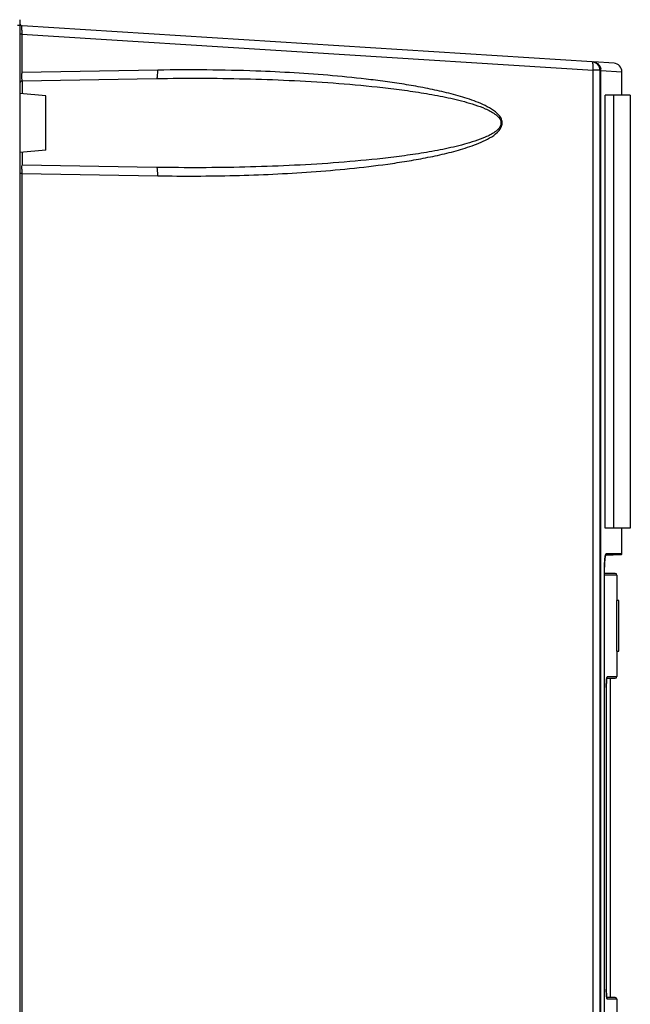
# Model space of a CAD drawing. Header units: inches. Extents: x 0 to 82.7, y 0 to 58.5.
# Tile 23 of 66: x 37.1 to 40, y 31.5 to 36.1. Entities that reach past the tile are written whole.
import ezdxf

# ---------------------------------------------------------------- set-up
doc = ezdxf.new("R2010")
doc.units = ezdxf.units.IN
doc.header["$LTSCALE"] = 4.547244
doc.header["$MEASUREMENT"] = 0
doc.layers.get('0').update_dxf_attribs({"linetype": 'CONTINUOUS'})

msp = doc.modelspace()

# ---------------------------------------------------------------- linework, layer by layer
at = {"color": 7, "linetype": 'CONTINUOUS'}
for p, q in [((37.1454, 36.0641), (37.1356, 36.0641)), ((37.1454, 36.0914), (37.1454, 23.9057)), ((37.1553, 36.0235), (37.1454, 36.0235)), ((37.1553, 36.0235), (37.1553, 35.844)), ((37.1553, 36.0235), (39.8292, 35.8543)), ((39.8251, 35.8936), (37.1565, 36.0625)), ((39.9271, 35.8871), (39.829, 35.8933)), ((37.7918, 35.8552), (37.1553, 35.844)), ((39.8292, 20.1395), (39.8292, 35.8543)), ((39.862, 35.8543), (39.8292, 35.8543)), ((39.862, 20.1189), (39.862, 35.8543)), ((39.8655, 20.0854), (39.8655, 35.854)), ((39.8655, 35.854), (39.964, 35.8478)), ((39.964, 35.7377), (39.964, 35.8485)), ((37.157, 35.8048), (37.7858, 35.8158)), ((37.157, 35.8048), (37.157, 35.7445)), ((37.2675, 35.7349), (37.1454, 35.7456)), ((37.2675, 35.4807), (37.2675, 35.7348)), ((39.8853, 33.7101), (39.8853, 35.7377)), ((40.0033, 35.7377), (39.8853, 35.7377)), ((39.9246, 35.7377), (39.9246, 33.7101)), ((40.0033, 35.7377), (40.0033, 33.7101)), ((37.2675, 35.4806), (37.1454, 35.47)), ((37.157, 35.471), (37.157, 35.4118)), ((37.1553, 35.3715), (37.1454, 35.3715)), ((37.1553, 35.3715), (37.1553, 30.411)), ((37.1553, 35.3715), (37.7918, 35.3604)), ((37.7858, 35.3997), (37.157, 35.4107)), ((40.0033, 33.7101), (39.8853, 33.7101)), ((39.964, 33.5898), (39.964, 33.7101)), ((39.8869, 33.5832), (39.9602, 33.586)), ((39.8872, 33.5838), (39.8874, 33.5846)), ((39.964, 33.5898), (39.8902, 33.5898)), ((39.9061, 33.5858), (39.9163, 33.5859)), ((39.9163, 33.5859), (39.9358, 33.5859)), ((39.9358, 33.5859), (39.9602, 33.586)), ((39.8827, 33.5265), (39.8827, 33.5265)), ((39.9328, 33.4975), (39.8827, 33.4975)), ((39.9407, 33.4897), (39.8827, 33.4897)), ((39.9407, 33.4897), (39.9407, 33.3708)), ((39.939, 33.3708), (39.939, 33.1345)), ((39.949, 33.3708), (39.939, 33.3708)), ((39.949, 33.1345), (39.949, 33.3708)), ((39.939, 33.1345), (39.949, 33.1345)), ((39.9407, 33.1345), (39.9407, 33.0152)), ((39.8914, 32.9897), (39.8908, 32.971)), ((39.8937, 33.0074), (39.9323, 33.0074)), ((39.8955, 33.0152), (39.9402, 33.0152)), ((39.9112, 31.5113), (39.9112, 33.0074)), ((39.8908, 32.9641), (39.8908, 32.9681)), ((39.8908, 32.9641), (39.8908, 31.5506)), ((39.8908, 32.9641), (39.8908, 32.9641)), ((39.8908, 31.5546), (39.8908, 31.5546)), ((39.9328, 31.5113), (39.8937, 31.5113)), ((39.8949, 31.504), (39.8955, 31.5034)), ((39.9407, 31.5034), (39.8955, 31.5034)), ((39.9407, 31.5034), (39.9407, 31.3597))]:
    msp.add_line(p, q, dxfattribs=at)
for points in [[(39.883, 33.543), (39.8831, 33.5479), (39.8834, 33.5526), (39.8836, 33.5571), (39.8839, 33.5612), (39.8843, 33.5652), (39.8847, 33.5688), (39.885, 33.5721), (39.8855, 33.5751), (39.8859, 33.5778), (39.8863, 33.5801), (39.8867, 33.5821), (39.8872, 33.5838)], [(39.96, 33.586), (39.961, 33.5861), (39.962, 33.5865), (39.9629, 33.5872), (39.9635, 33.5881), (39.9639, 33.589), (39.964, 33.5899)], [(39.8827, 28.4241), (39.8827, 33.5272), (39.8827, 33.5326), (39.8828, 33.5379), (39.883, 33.543)], [(39.8908, 32.9681), (39.8908, 32.9712), (39.8909, 32.9742), (39.891, 32.9772), (39.891, 32.9801), (39.8911, 32.9829), (39.8913, 32.9856), (39.8914, 32.9882), (39.8915, 32.9906), (39.8917, 32.993), (39.8918, 32.9952), (39.892, 32.9973), (39.8922, 32.9993), (39.8923, 33.0012), (39.8925, 33.0029), (39.8927, 33.0044), (39.8929, 33.0058), (39.8931, 33.0071), (39.8933, 33.0082), (39.8935, 33.0091), (39.8936, 33.0099), (39.8937, 33.01)], [(39.8914, 31.5308), (39.8912, 31.5334), (39.8911, 31.536), (39.891, 31.5388), (39.891, 31.5416), (39.8909, 31.5445), (39.8908, 31.5475), (39.8908, 31.5506)], [(39.8918, 31.5237), (39.8916, 31.526), (39.8915, 31.5283), (39.8914, 31.5308)], [(39.8937, 31.5081), (39.8939, 31.5077), (39.894, 31.5076), (39.8939, 31.5079), (39.8938, 31.5083), (39.8936, 31.5089), (39.8934, 31.5097), (39.8933, 31.5107), (39.8931, 31.5118), (39.8929, 31.5131), (39.8927, 31.5145), (39.8925, 31.5161), (39.8923, 31.5178), (39.8921, 31.5196), (39.892, 31.5216), (39.8918, 31.5237)]]:
    msp.add_lwpolyline(points, dxfattribs=at)
for centre, radius, start, end in [((37.1573, 36.0743), 0.0118, 180, 266.3785), ((37.8019, 36.0368), 0.6468, 179.4454, 180.7199), ((37.9289, 36.0377), 0.7737, 180.6727, 181.0514), ((39.8226, 35.8543), 0.0394, 0, 86.3785), ((39.9246, 35.8478), 0.0394, 359.9923, 86.3785), ((37.9224, 35.8402), 0.7672, 179.7089, 180.0852), ((37.9414, 27.3912), 8.4653, 87.90442, 91.01303), ((39.8262, 35.854), 0.0393, 0.0197, 9.9772), ((37.1573, 35.793), 0.0118, 91, 180), ((37.8019, 35.3761), 0.6466, 178.6778, 179.9559), ((37.9221, 35.3754), 0.7669, 179.9097, 180.2911), ((39.9344, 28.9533), 4.6326, 90.3493, 90.5898), ((40.4019, 33.5265), 0.5192, 179.0604, 179.9995), ((39.9328, 33.4897), 0.00787, 0, 90), ((39.9328, 33.0152), 0.00787, 270.0001, 360), ((40.4905, 32.963), 0.5997, 179.2414, 179.9019), ((39.9328, 31.5034), 0.00787, 0, 89.9999)]:
    msp.add_arc(centre, radius, start, end, dxfattribs=at)
for points, knots in [([(37.1552, 36.043), (37.1552, 36.0473), (37.1556, 36.0536), (37.1555, 36.0602), (37.1563, 36.0621)], [0, 0, 0, 0, 0.676457, 1, 1, 1, 1]), ([(39.8292, 35.8543), (39.8298, 35.8635), (39.8298, 35.8764), (39.8283, 35.8884), (39.8264, 35.8935), (39.8251, 35.8936)], [0, 0, 0, 0, 0.687258, 0.903445, 1, 1, 1, 1]), ([(37.157, 35.8048), (37.1562, 35.8048), (37.1567, 35.8099), (37.1554, 35.8151), (37.1555, 35.8265), (37.1553, 35.8345), (37.1553, 35.839)], [0, 0, 0, 0, 0.07426, 0.28321, 0.604815, 1, 1, 1, 1]), ([(37.7858, 35.8158), (37.7871, 35.8158), (37.7893, 35.8209), (37.7914, 35.8329), (37.7919, 35.8459), (37.7918, 35.8552)], [0, 0, 0, 0, 0.096599, 0.312963, 1, 1, 1, 1]), ([(37.7918, 35.3604), (37.9116, 35.3583), (38.0914, 35.3589), (38.3309, 35.3674), (38.5104, 35.3779), (38.6895, 35.3931), (38.8384, 35.4106), (38.9569, 35.4284), (39.0455, 35.4441), (39.1334, 35.4629), (39.2059, 35.482), (39.263, 35.5007), (39.3049, 35.517), (39.3456, 35.537), (39.3827, 35.5615), (39.4072, 35.5947), (39.4022, 35.6259), (39.3847, 35.651), (39.3541, 35.6737), (39.3141, 35.6945), (39.2723, 35.7114), (39.2155, 35.7307), (39.1431, 35.7503), (39.0552, 35.7695), (38.9667, 35.7856), (38.8778, 35.7992), (38.759, 35.8146), (38.6099, 35.8298), (38.4306, 35.8429), (38.3109, 35.8486), (38.251, 35.8508)], [0, 0, 0, 0, 0.124942, 0.187417, 0.249894, 0.312373, 0.374857, 0.406104, 0.437355, 0.46861, 0.499873, 0.515513, 0.53116, 0.546817, 0.562482, 0.577977, 0.585826, 0.593691, 0.609352, 0.625012, 0.64066, 0.656301, 0.687566, 0.718822, 0.750072, 0.78132, 0.812564, 0.875046, 0.937524, 1, 1, 1, 1]), ([(37.7858, 35.8158), (37.9238, 35.8182), (38.1307, 35.8177), (38.4064, 35.8082), (38.613, 35.796), (38.7847, 35.7809), (38.9217, 35.7648), (39.0241, 35.7501), (39.126, 35.7321), (39.2101, 35.713), (39.2763, 35.6934), (39.3249, 35.6755), (39.3636, 35.6556), (39.3902, 35.6334), (39.402, 35.6078), (39.3902, 35.5821), (39.3636, 35.5599), (39.3249, 35.54), (39.2763, 35.5221), (39.2101, 35.5025), (39.126, 35.4834), (39.0241, 35.4654), (38.9217, 35.4507), (38.7847, 35.4346), (38.613, 35.4195), (38.4064, 35.4074), (38.1307, 35.3979), (37.9238, 35.3973), (37.7858, 35.3997)], [0, 0, 0, 0, 0.125003, 0.187499, 0.249989, 0.312476, 0.343719, 0.374964, 0.406209, 0.437458, 0.453088, 0.468722, 0.484358, 0.492199, 0.499993, 0.507795, 0.515643, 0.531278, 0.546912, 0.562542, 0.593791, 0.625036, 0.656281, 0.687524, 0.750011, 0.812501, 0.874997, 1, 1, 1, 1]), ([(37.1554, 35.391), (37.1555, 35.3954), (37.156, 35.4018), (37.1561, 35.4084), (37.1568, 35.4104)], [0, 0, 0, 0, 0.674731, 1, 1, 1, 1]), ([(37.7918, 35.3604), (37.7919, 35.3696), (37.7914, 35.3827), (37.7893, 35.3946), (37.7871, 35.3997), (37.7858, 35.3997)], [0, 0, 0, 0, 0.686734, 0.903311, 1, 1, 1, 1]), ([(39.8876, 33.5858), (39.8872, 33.5846), (39.8855, 33.5778), (39.8848, 33.5707), (39.8842, 33.565)], [0, 0, 0, 0, 0.178755, 1, 1, 1, 1]), ([(39.8902, 33.5898), (39.8892, 33.5898), (39.8883, 33.5878), (39.8878, 33.5864), (39.8876, 33.5858)], [0, 0, 0, 0, 0.618748, 1, 1, 1, 1]), ([(39.8842, 33.565), (39.884, 33.5627), (39.8832, 33.5527), (39.8829, 33.5427), (39.8827, 33.535)], [0, 0, 0, 0, 0.22781, 1, 1, 1, 1]), ([(39.8955, 33.0152), (39.8948, 33.0151), (39.8939, 33.0122), (39.8923, 33.0044), (39.8918, 32.996), (39.8914, 32.9897)], [0, 0, 0, 0, 0.082543, 0.280288, 1, 1, 1, 1]), ([(39.8908, 31.5546), (39.8908, 31.5434), (39.891, 31.5282), (39.893, 31.5116), (39.8938, 31.5056), (39.8949, 31.504)], [0, 0, 0, 0, 0.661156, 0.886118, 1, 1, 1, 1])]:
    msp.add_open_spline(points, degree=3, knots=knots, dxfattribs=at)
for points in [[(39.829, 35.8933), (39.8332, 35.8931), (39.8374, 35.892), (39.8414, 35.8904)], [(39.8414, 35.8904), (39.853, 35.8856), (39.8627, 35.8733), (39.8649, 35.8608)], [(39.8937, 31.5085), (39.8949, 31.5071), (39.8955, 31.5052), (39.8955, 31.5034)]]:
    msp.add_open_spline(points, degree=3, dxfattribs=at)

doc.saveas('drawing.dxf')
